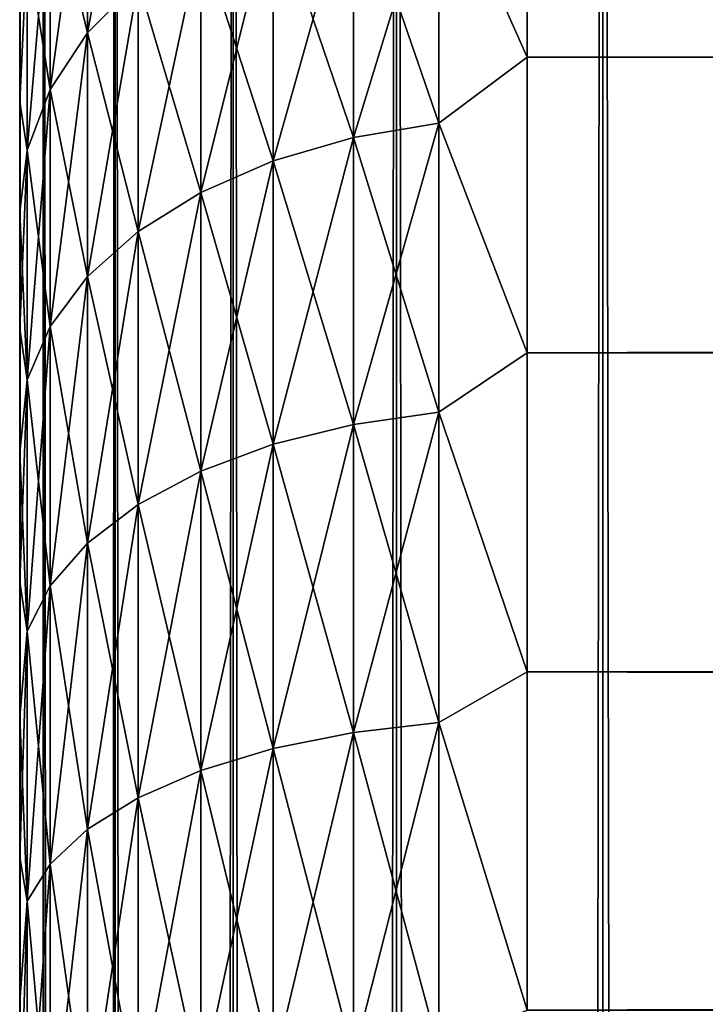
# Model space of a CAD drawing. Extents: x -265 to 265, y 0 to 607.
# Tile 198 of 256: x -265 to -262.3, y 584.3 to 588.18. Entities that reach past the tile are written whole.
import ezdxf

# ---------------------------------------------------------------- set-up
doc = ezdxf.new("R2010")
doc.units = 0
doc.header["$LTSCALE"] = 26.699852
for name, color, linetype in [('2', 7, 'CONTINUOUS'), ('3', 7, 'CONTINUOUS'), ('43', 7, 'CONTINUOUS'), ('44', 7, 'CONTINUOUS'), ('5', 7, 'CONTINUOUS'), ('55', 7, 'CONTINUOUS'), ('59', 7, 'CONTINUOUS'), ('63', 7, 'CONTINUOUS')]:
    doc.layers.add(name, color=color, linetype=linetype)

msp = doc.modelspace()

# ---------------------------------------------------------------- linework, layer by layer
at = {"layer": '2', "color": 7, "linetype": 'CONTINUOUS'}
for points in [[(-265, 588.2654, 21.0244), (-265, 587.8593, 20.5372), (-265, 588.2654, 33.9756), (-265, 588.2654, 21.0244)], [(-265, 588.2654, 33.9756), (-265, 587.8593, 20.5372), (-265, 587.8593, 34.4628), (-265, 588.2654, 33.9756)], [(-265, 587.8593, 20.5372), (-265, 587.4246, 20.0754), (-265, 587.8593, 34.4628), (-265, 587.8593, 20.5372)], [(-265, 587.8593, 34.4628), (-265, 587.4246, 20.0754), (-265, 587.4246, 34.9246), (-265, 587.8593, 34.4628)], [(-265, 587.4246, 20.0754), (-265, 586.9628, 19.6406), (-265, 587.4246, 34.9246), (-265, 587.4246, 20.0754)], [(-265, 587.4246, 34.9246), (-265, 586.9628, 19.6406), (-265, 586.9628, 35.3594), (-265, 587.4246, 34.9246)], [(-265, 586.9628, 19.6406), (-265, 586.4755, 19.2345), (-265, 586.9628, 35.3594), (-265, 586.9628, 19.6406)], [(-265, 586.9628, 35.3594), (-265, 586.4755, 19.2345), (-265, 586.4755, 35.7655), (-265, 586.9628, 35.3594)], [(-265, 586.4755, 19.2345), (-265, 585.9646, 18.8586), (-265, 586.4755, 35.7655), (-265, 586.4755, 19.2345)], [(-265, 586.4755, 35.7655), (-265, 585.9646, 18.8586), (-265, 585.9646, 36.1414), (-265, 586.4755, 35.7655)], [(-265, 585.9646, 18.8586), (-265, 585.432, 18.5143), (-265, 585.9646, 36.1414), (-265, 585.9646, 18.8586)], [(-265, 585.9646, 36.1414), (-265, 585.432, 18.5143), (-265, 585.432, 36.4857), (-265, 585.9646, 36.1414)], [(-265, 585.432, 18.5143), (-265, 584.8796, 18.2027), (-265, 585.432, 36.4857), (-265, 585.432, 18.5143)], [(-265, 585.432, 36.4857), (-265, 584.8796, 18.2027), (-265, 584.8796, 36.7973), (-265, 585.432, 36.4857)], [(-265, 584.8796, 18.2027), (-265, 584.3093, 17.925), (-265, 584.8796, 36.7973), (-265, 584.8796, 18.2027)], [(-265, 584.8796, 36.7973), (-265, 584.3093, 17.925), (-265, 584.3093, 37.075), (-265, 584.8796, 36.7973)], [(-265, 584.3093, 17.925), (-265, 583.7233, 17.6823), (-265, 584.3093, 37.075), (-265, 584.3093, 17.925)], [(-265, 584.3093, 37.075), (-265, 583.7233, 17.6823), (-265, 583.7233, 37.3177), (-265, 584.3093, 37.075)]]:
    msp.add_3dface(points, dxfattribs=at)
at = {"layer": '3', "color": 7, "linetype": 'CONTINUOUS'}
for points in [[(-263, 589.0922, 36.078), (-263, 588.0348, 37.0756), (263, 589.0922, 36.078), (-263, 589.0922, 36.078)], [(263, 589.0922, 36.078), (-263, 588.0348, 37.0756), (263, 588.0348, 37.0756), (263, 589.0922, 36.078)], [(-263, 588.0348, 17.9244), (-263, 589.0922, 18.922), (263, 588.0348, 17.9244), (-263, 588.0348, 17.9244)], [(263, 588.0348, 17.9244), (-263, 589.0922, 18.922), (263, 589.0922, 18.922), (263, 588.0348, 17.9244)], [(-263, 588.0348, 37.0756), (-263, 586.8689, 37.9436), (263, 588.0348, 37.0756), (-263, 588.0348, 37.0756)], [(263, 588.0348, 37.0756), (-263, 586.8689, 37.9436), (263, 586.8689, 37.9436), (263, 588.0348, 37.0756)], [(-263, 586.8689, 17.0564), (-263, 588.0348, 17.9244), (263, 586.8689, 17.0564), (-263, 586.8689, 17.0564)], [(263, 586.8689, 17.0564), (-263, 588.0348, 17.9244), (263, 588.0348, 17.9244), (263, 586.8689, 17.0564)], [(-263, 586.8689, 37.9436), (-263, 585.61, 38.6704), (263, 586.8689, 37.9436), (-263, 586.8689, 37.9436)], [(263, 586.8689, 37.9436), (-263, 585.61, 38.6704), (263, 585.61, 38.6704), (263, 586.8689, 37.9436)], [(-263, 585.61, 16.3296), (-263, 586.8689, 17.0564), (263, 585.61, 16.3296), (-263, 585.61, 16.3296)], [(263, 585.61, 16.3296), (-263, 586.8689, 17.0564), (263, 586.8689, 17.0564), (263, 585.61, 16.3296)], [(-263, 585.61, 38.6704), (-263, 584.2753, 39.2462), (263, 585.61, 38.6704), (-263, 585.61, 38.6704)], [(263, 585.61, 38.6704), (-263, 584.2753, 39.2462), (263, 584.2753, 39.2462), (263, 585.61, 38.6704)], [(-263, 584.2753, 15.7538), (-263, 585.61, 16.3296), (263, 584.2753, 15.7538), (-263, 584.2753, 15.7538)], [(263, 584.2753, 15.7538), (-263, 585.61, 16.3296), (263, 585.61, 16.3296), (263, 584.2753, 15.7538)]]:
    msp.add_3dface(points, dxfattribs=at)
at = {"layer": '43', "color": 7, "linetype": 'CONTINUOUS'}
for points in [[(-265, 1), (-264.9057, 1, 1.6795), (-265, 599), (-265, 1)], [(-265, 599), (-264.9057, 1, 1.6795), (-264.9057, 599, 1.6795), (-265, 599)], [(-264.9057, 1, 1.6795), (-264.6239, 1, 3.3378), (-264.9057, 599, 1.6795), (-264.9057, 1, 1.6795)], [(-264.9057, 599, 1.6795), (-264.6239, 1, 3.3378), (-264.6239, 599, 3.3378), (-264.9057, 599, 1.6795)], [(-264.6239, 1, 3.3378), (-264.1582, 1, 4.9542), (-264.6239, 599, 3.3378), (-264.6239, 1, 3.3378)], [(-264.6239, 599, 3.3378), (-264.1582, 1, 4.9542), (-264.1582, 599, 4.9542), (-264.6239, 599, 3.3378)], [(-264.1582, 1, 4.9542), (-263.5145, 1, 6.5083), (-264.1582, 599, 4.9542), (-264.1582, 1, 4.9542)], [(-264.1582, 599, 4.9542), (-263.5145, 1, 6.5083), (-263.5145, 599, 6.5083), (-264.1582, 599, 4.9542)], [(-263.5145, 1, 6.5083), (-262.7009, 1, 7.9805), (-263.5145, 599, 6.5083), (-263.5145, 1, 6.5083)], [(-263.5145, 599, 6.5083), (-262.7009, 1, 7.9805), (-262.7009, 599, 7.9805), (-263.5145, 599, 6.5083)], [(-262.7009, 1, 7.9805), (-261.7275, 1, 9.3523), (-262.7009, 599, 7.9805), (-262.7009, 1, 7.9805)], [(-262.7009, 599, 7.9805), (-261.7275, 1, 9.3523), (-261.7275, 599, 9.3523), (-262.7009, 599, 7.9805)]]:
    msp.add_3dface(points, dxfattribs=at)
at = {"layer": '44', "color": 7, "linetype": 'CONTINUOUS'}
for points in [[(-265, 1), (-265, 599), (-264.9057, 599, -1.6795), (-265, 1)], [(-264.9057, 1, -1.6795), (-265, 1), (-264.9057, 599, -1.6795), (-264.9057, 1, -1.6795)], [(-264.6239, 1, -3.3378), (-264.9057, 1, -1.6795), (-264.6239, 599, -3.3378), (-264.6239, 1, -3.3378)], [(-264.6239, 599, -3.3378), (-264.9057, 1, -1.6795), (-264.9057, 599, -1.6795), (-264.6239, 599, -3.3378)], [(-264.1582, 1, -4.9542), (-264.6239, 1, -3.3378), (-264.1582, 599, -4.9542), (-264.1582, 1, -4.9542)], [(-264.1582, 599, -4.9542), (-264.6239, 1, -3.3378), (-264.6239, 599, -3.3378), (-264.1582, 599, -4.9542)], [(-263.5145, 1, -6.5083), (-264.1582, 1, -4.9542), (-263.5145, 599, -6.5083), (-263.5145, 1, -6.5083)], [(-263.5145, 599, -6.5083), (-264.1582, 1, -4.9542), (-264.1582, 599, -4.9542), (-263.5145, 599, -6.5083)], [(-262.7009, 1, -7.9805), (-263.5145, 1, -6.5083), (-262.7009, 599, -7.9805), (-262.7009, 1, -7.9805)], [(-262.7009, 599, -7.9805), (-263.5145, 1, -6.5083), (-263.5145, 599, -6.5083), (-262.7009, 599, -7.9805)], [(-261.7275, 1, -9.3523), (-262.7009, 1, -7.9805), (-261.7275, 599, -9.3523), (-261.7275, 1, -9.3523)], [(-261.7275, 599, -9.3523), (-262.7009, 1, -7.9805), (-262.7009, 599, -7.9805), (-261.7275, 599, -9.3523)]]:
    msp.add_3dface(points, dxfattribs=at)
at = {"layer": '5', "color": 7, "linetype": 'CONTINUOUS'}
for points in [[(-264.7329, 588.9899, 34.6692), (-264.7329, 588.1307, 35.6307), (-264.533, 589.2135, 34.8475), (-264.7329, 588.9899, 34.6692)], [(-264.533, 589.2135, 34.8475), (-264.7329, 588.1307, 35.6307), (-264.533, 588.3329, 35.8329), (-264.533, 589.2135, 34.8475)], [(-263, 588.0348, 37.0756), (-263, 589.0922, 36.078), (-263.3473, 588.8173, 36.3173), (-263, 588.0348, 37.0756)], [(-263, 589.0922, 18.922), (-263, 588.0348, 17.9244), (-263.3473, 588.8173, 18.6827), (-263, 589.0922, 18.922)], [(-264.7329, 588.1307, 19.3693), (-264.8801, 588.7425, 20.5281), (-264.7329, 588.9899, 20.3308), (-264.7329, 588.1307, 19.3693)], [(-264.8801, 588.7425, 34.4719), (-264.8801, 587.9069, 35.4069), (-264.7329, 588.9899, 34.6692), (-264.8801, 588.7425, 34.4719)], [(-264.7329, 588.9899, 34.6692), (-264.8801, 587.9069, 35.4069), (-264.7329, 588.1307, 35.6307), (-264.7329, 588.9899, 34.6692)], [(-264.7329, 588.1307, 19.3693), (-264.7329, 588.9899, 20.3308), (-264.533, 588.3329, 19.1671), (-264.7329, 588.1307, 19.3693)], [(-263.3473, 587.7747, 17.7509), (-263.6844, 588.7535, 18.7465), (-263.3473, 588.8173, 18.6827), (-263.3473, 587.7747, 17.7509)], [(-263.6844, 588.7535, 36.2535), (-263.6844, 587.7183, 37.1785), (-263.3473, 588.8173, 36.3173), (-263.6844, 588.7535, 36.2535)], [(-263.3473, 588.8173, 36.3173), (-263.6844, 587.7183, 37.1785), (-263.3473, 587.7747, 37.2491), (-263.3473, 588.8173, 36.3173)], [(-263, 588.0348, 37.0756), (-263.3473, 588.8173, 36.3173), (-263.3473, 587.7747, 37.2491), (-263, 588.0348, 37.0756)], [(-263, 588.0348, 17.9244), (-263.3473, 587.7747, 17.7509), (-263.3473, 588.8173, 18.6827), (-263, 588.0348, 17.9244)], [(-264.8801, 587.9069, 19.5931), (-264.97, 588.4789, 20.7383), (-264.8801, 588.7425, 20.5281), (-264.8801, 587.9069, 19.5931)], [(-264.97, 588.4789, 34.2617), (-264.97, 587.6685, 35.1685), (-264.8801, 588.7425, 34.4719), (-264.97, 588.4789, 34.2617)], [(-264.8801, 588.7425, 34.4719), (-264.97, 587.6685, 35.1685), (-264.8801, 587.9069, 35.4069), (-264.8801, 588.7425, 34.4719)], [(-264.8801, 587.9069, 19.5931), (-264.8801, 588.7425, 20.5281), (-264.7329, 588.1307, 19.3693), (-264.8801, 587.9069, 19.5931)], [(-263.6844, 587.7183, 17.8215), (-264.0006, 588.6491, 18.8509), (-263.6844, 588.7535, 18.7465), (-263.6844, 587.7183, 17.8215)], [(-264.0006, 588.6491, 36.1491), (-264.0006, 587.6263, 37.0631), (-263.6844, 588.7535, 36.2535), (-264.0006, 588.6491, 36.1491)], [(-263.6844, 588.7535, 36.2535), (-264.0006, 587.6263, 37.0631), (-263.6844, 587.7183, 37.1785), (-263.6844, 588.7535, 36.2535)], [(-263.6844, 587.7183, 17.8215), (-263.6844, 588.7535, 18.7465), (-263.3473, 587.7747, 17.7509), (-263.6844, 587.7183, 17.8215)], [(-264.0006, 587.6263, 17.9369), (-264.2864, 588.5075, 18.9925), (-264.0006, 588.6491, 18.8509), (-264.0006, 587.6263, 17.9369)], [(-264.2864, 588.5075, 36.0075), (-264.2864, 587.5015, 36.9065), (-264.0006, 588.6491, 36.1491), (-264.2864, 588.5075, 36.0075)], [(-264.0006, 588.6491, 36.1491), (-264.2864, 587.5015, 36.9065), (-264.0006, 587.6263, 37.0631), (-264.0006, 588.6491, 36.1491)], [(-264.0006, 587.6263, 17.9369), (-264.0006, 588.6491, 18.8509), (-263.6844, 587.7183, 17.8215), (-264.0006, 587.6263, 17.9369)], [(-264.2864, 587.5015, 18.0935), (-264.533, 588.3329, 19.1671), (-264.2864, 588.5075, 18.9925), (-264.2864, 587.5015, 18.0935)], [(-264.533, 588.3329, 35.8329), (-264.533, 587.3475, 36.7135), (-264.2864, 588.5075, 36.0075), (-264.533, 588.3329, 35.8329)], [(-264.2864, 588.5075, 36.0075), (-264.533, 587.3475, 36.7135), (-264.2864, 587.5015, 36.9065), (-264.2864, 588.5075, 36.0075)], [(-264.2864, 587.5015, 18.0935), (-264.2864, 588.5075, 18.9925), (-264.0006, 587.6263, 17.9369), (-264.2864, 587.5015, 18.0935)], [(-265, 587.8593, 20.5372), (-265, 588.2654, 21.0244), (-264.97, 588.4789, 20.7383), (-265, 587.8593, 20.5372)], [(-264.97, 587.6685, 19.8315), (-265, 587.8593, 20.5372), (-264.97, 588.4789, 20.7383), (-264.97, 587.6685, 19.8315)], [(-265, 588.2654, 33.9756), (-265, 587.8593, 34.4628), (-264.97, 588.4789, 34.2617), (-265, 588.2654, 33.9756)], [(-264.97, 588.4789, 34.2617), (-265, 587.8593, 34.4628), (-264.97, 587.6685, 35.1685), (-264.97, 588.4789, 34.2617)], [(-264.97, 587.6685, 19.8315), (-264.97, 588.4789, 20.7383), (-264.8801, 587.9069, 19.5931), (-264.97, 587.6685, 19.8315)], [(-264.533, 587.3475, 18.2865), (-264.7329, 588.1307, 19.3693), (-264.533, 588.3329, 19.1671), (-264.533, 587.3475, 18.2865)], [(-264.7329, 588.1307, 35.6307), (-264.7329, 587.1692, 36.4899), (-264.533, 588.3329, 35.8329), (-264.7329, 588.1307, 35.6307)], [(-264.533, 588.3329, 35.8329), (-264.7329, 587.1692, 36.4899), (-264.533, 587.3475, 36.7135), (-264.533, 588.3329, 35.8329)], [(-264.533, 587.3475, 18.2865), (-264.533, 588.3329, 19.1671), (-264.2864, 587.5015, 18.0935), (-264.533, 587.3475, 18.2865)], [(-264.7329, 587.1692, 18.5101), (-264.8801, 587.9069, 19.5931), (-264.7329, 588.1307, 19.3693), (-264.7329, 587.1692, 18.5101)], [(-264.8801, 587.9069, 35.4069), (-264.8801, 586.9719, 36.2425), (-264.7329, 588.1307, 35.6307), (-264.8801, 587.9069, 35.4069)], [(-264.7329, 588.1307, 35.6307), (-264.8801, 586.9719, 36.2425), (-264.7329, 587.1692, 36.4899), (-264.7329, 588.1307, 35.6307)], [(-264.7329, 587.1692, 18.5101), (-264.7329, 588.1307, 19.3693), (-264.533, 587.3475, 18.2865), (-264.7329, 587.1692, 18.5101)], [(-263, 586.8689, 37.9436), (-263, 588.0348, 37.0756), (-263.3473, 587.7747, 37.2491), (-263, 586.8689, 37.9436)], [(-263, 588.0348, 17.9244), (-263, 586.8689, 17.0564), (-263.3473, 587.7747, 17.7509), (-263, 588.0348, 17.9244)], [(-264.8801, 586.9719, 18.7575), (-264.97, 587.6685, 19.8315), (-264.8801, 587.9069, 19.5931), (-264.8801, 586.9719, 18.7575)], [(-264.97, 587.6685, 35.1685), (-264.97, 586.7617, 35.9789), (-264.8801, 587.9069, 35.4069), (-264.97, 587.6685, 35.1685)], [(-264.8801, 587.9069, 35.4069), (-264.97, 586.7617, 35.9789), (-264.8801, 586.9719, 36.2425), (-264.8801, 587.9069, 35.4069)], [(-264.8801, 586.9719, 18.7575), (-264.8801, 587.9069, 19.5931), (-264.7329, 587.1692, 18.5101), (-264.8801, 586.9719, 18.7575)], [(-265, 587.4246, 20.0754), (-265, 587.8593, 20.5372), (-264.97, 587.6685, 19.8315), (-265, 587.4246, 20.0754)], [(-265, 587.8593, 34.4628), (-265, 587.4246, 34.9246), (-264.97, 587.6685, 35.1685), (-265, 587.8593, 34.4628)], [(-263.3473, 586.6342, 16.9417), (-263.6844, 587.7183, 17.8215), (-263.3473, 587.7747, 17.7509), (-263.3473, 586.6342, 16.9417)], [(-263.6844, 587.7183, 37.1785), (-263.6844, 586.5862, 37.9818), (-263.3473, 587.7747, 37.2491), (-263.6844, 587.7183, 37.1785)], [(-263.3473, 587.7747, 37.2491), (-263.6844, 586.5862, 37.9818), (-263.3473, 586.6342, 38.0583), (-263.3473, 587.7747, 37.2491)], [(-263, 586.8689, 37.9436), (-263.3473, 587.7747, 37.2491), (-263.3473, 586.6342, 38.0583), (-263, 586.8689, 37.9436)], [(-263, 586.8689, 17.0564), (-263.3473, 586.6342, 16.9417), (-263.3473, 587.7747, 17.7509), (-263, 586.8689, 17.0564)], [(-263.6844, 586.5862, 17.0182), (-264.0006, 587.6263, 17.9369), (-263.6844, 587.7183, 17.8215), (-263.6844, 586.5862, 17.0182)], [(-264.0006, 587.6263, 37.0631), (-264.0006, 586.5077, 37.8569), (-263.6844, 587.7183, 37.1785), (-264.0006, 587.6263, 37.0631)], [(-263.6844, 587.7183, 37.1785), (-264.0006, 586.5077, 37.8569), (-263.6844, 586.5862, 37.9818), (-263.6844, 587.7183, 37.1785)], [(-263.6844, 586.5862, 17.0182), (-263.6844, 587.7183, 17.8215), (-263.3473, 586.6342, 16.9417), (-263.6844, 586.5862, 17.0182)], [(-264.97, 586.7617, 19.0211), (-265, 587.4246, 20.0754), (-264.97, 587.6685, 19.8315), (-264.97, 586.7617, 19.0211)], [(-265, 587.4246, 34.9246), (-265, 586.9628, 35.3594), (-264.97, 587.6685, 35.1685), (-265, 587.4246, 34.9246)], [(-264.97, 587.6685, 35.1685), (-265, 586.9628, 35.3594), (-264.97, 586.7617, 35.9789), (-264.97, 587.6685, 35.1685)], [(-264.97, 586.7617, 19.0211), (-264.97, 587.6685, 19.8315), (-264.8801, 586.9719, 18.7575), (-264.97, 586.7617, 19.0211)], [(-264.0006, 586.5077, 17.1431), (-264.2864, 587.5015, 18.0935), (-264.0006, 587.6263, 17.9369), (-264.0006, 586.5077, 17.1431)], [(-264.2864, 587.5015, 36.9065), (-264.2864, 586.4011, 37.6873), (-264.0006, 587.6263, 37.0631), (-264.2864, 587.5015, 36.9065)], [(-264.0006, 587.6263, 37.0631), (-264.2864, 586.4011, 37.6873), (-264.0006, 586.5077, 37.8569), (-264.0006, 587.6263, 37.0631)], [(-264.0006, 586.5077, 17.1431), (-264.0006, 587.6263, 17.9369), (-263.6844, 586.5862, 17.0182), (-264.0006, 586.5077, 17.1431)], [(-264.2864, 586.4011, 17.3127), (-264.533, 587.3475, 18.2865), (-264.2864, 587.5015, 18.0935), (-264.2864, 586.4011, 17.3127)], [(-264.533, 587.3475, 36.7135), (-264.533, 586.2697, 37.4782), (-264.2864, 587.5015, 36.9065), (-264.533, 587.3475, 36.7135)], [(-264.2864, 587.5015, 36.9065), (-264.533, 586.2697, 37.4782), (-264.2864, 586.4011, 37.6873), (-264.2864, 587.5015, 36.9065)], [(-264.2864, 586.4011, 17.3127), (-264.2864, 587.5015, 18.0935), (-264.0006, 586.5077, 17.1431), (-264.2864, 586.4011, 17.3127)], [(-265, 586.9628, 19.6406), (-265, 587.4246, 20.0754), (-264.97, 586.7617, 19.0211), (-265, 586.9628, 19.6406)], [(-264.533, 586.2697, 17.5218), (-264.7329, 587.1692, 18.5101), (-264.533, 587.3475, 18.2865), (-264.533, 586.2697, 17.5218)], [(-264.7329, 587.1692, 36.4899), (-264.7329, 586.1176, 37.236), (-264.533, 587.3475, 36.7135), (-264.7329, 587.1692, 36.4899)], [(-264.533, 587.3475, 36.7135), (-264.7329, 586.1176, 37.236), (-264.533, 586.2697, 37.4782), (-264.533, 587.3475, 36.7135)], [(-264.533, 586.2697, 17.5218), (-264.533, 587.3475, 18.2865), (-264.2864, 586.4011, 17.3127), (-264.533, 586.2697, 17.5218)], [(-264.7329, 586.1176, 17.764), (-264.8801, 586.9719, 18.7575), (-264.7329, 587.1692, 18.5101), (-264.7329, 586.1176, 17.764)], [(-264.8801, 586.9719, 36.2425), (-264.8801, 585.9492, 36.9681), (-264.7329, 587.1692, 36.4899), (-264.8801, 586.9719, 36.2425)], [(-264.7329, 587.1692, 36.4899), (-264.8801, 585.9492, 36.9681), (-264.7329, 586.1176, 37.236), (-264.7329, 587.1692, 36.4899)], [(-264.7329, 586.1176, 17.764), (-264.7329, 587.1692, 18.5101), (-264.533, 586.2697, 17.5218), (-264.7329, 586.1176, 17.764)], [(-265, 586.4755, 19.2345), (-265, 586.9628, 19.6406), (-264.97, 586.7617, 19.0211), (-265, 586.4755, 19.2345)], [(-265, 586.9628, 35.3594), (-265, 586.4755, 35.7655), (-264.97, 586.7617, 35.9789), (-265, 586.9628, 35.3594)], [(-264.8801, 585.9492, 18.0319), (-264.97, 586.7617, 19.0211), (-264.8801, 586.9719, 18.7575), (-264.8801, 585.9492, 18.0319)], [(-264.97, 586.7617, 35.9789), (-264.97, 585.7698, 36.6826), (-264.8801, 586.9719, 36.2425), (-264.97, 586.7617, 35.9789)], [(-264.8801, 586.9719, 36.2425), (-264.97, 585.7698, 36.6826), (-264.8801, 585.9492, 36.9681), (-264.8801, 586.9719, 36.2425)], [(-264.8801, 585.9492, 18.0319), (-264.8801, 586.9719, 18.7575), (-264.7329, 586.1176, 17.764), (-264.8801, 585.9492, 18.0319)], [(-263, 585.61, 38.6704), (-263, 586.8689, 37.9436), (-263.3473, 586.6342, 38.0583), (-263, 585.61, 38.6704)], [(-263, 586.8689, 17.0564), (-263, 585.61, 16.3296), (-263.3473, 586.6342, 16.9417), (-263, 586.8689, 17.0564)], [(-264.97, 585.7698, 18.3174), (-265, 586.4755, 19.2345), (-264.97, 586.7617, 19.0211), (-264.97, 585.7698, 18.3174)], [(-265, 586.4755, 35.7655), (-265, 585.9646, 36.1414), (-264.97, 586.7617, 35.9789), (-265, 586.4755, 35.7655)], [(-264.97, 586.7617, 35.9789), (-265, 585.9646, 36.1414), (-264.97, 585.7698, 36.6826), (-264.97, 586.7617, 35.9789)], [(-264.97, 585.7698, 18.3174), (-264.97, 586.7617, 19.0211), (-264.8801, 585.9492, 18.0319), (-264.97, 585.7698, 18.3174)], [(-263.3473, 585.4104, 16.2653), (-263.6844, 586.5862, 17.0182), (-263.3473, 586.6342, 16.9417), (-263.3473, 585.4104, 16.2653)], [(-263.6844, 586.5862, 37.9818), (-263.6844, 585.3712, 38.6533), (-263.3473, 586.6342, 38.0583), (-263.6844, 586.5862, 37.9818)], [(-263.3473, 586.6342, 38.0583), (-263.6844, 585.3712, 38.6533), (-263.3473, 585.4104, 38.7347), (-263.3473, 586.6342, 38.0583)], [(-263, 585.61, 38.6704), (-263.3473, 586.6342, 38.0583), (-263.3473, 585.4104, 38.7347), (-263, 585.61, 38.6704)], [(-263, 585.61, 16.3296), (-263.3473, 585.4104, 16.2653), (-263.3473, 586.6342, 16.9417), (-263, 585.61, 16.3296)], [(-263.6844, 585.3712, 16.3467), (-264.0006, 586.5077, 17.1431), (-263.6844, 586.5862, 17.0182), (-263.6844, 585.3712, 16.3467)], [(-264.0006, 586.5077, 37.8569), (-264.0006, 585.3071, 38.5204), (-263.6844, 586.5862, 37.9818), (-264.0006, 586.5077, 37.8569)], [(-263.6844, 586.5862, 37.9818), (-264.0006, 585.3071, 38.5204), (-263.6844, 585.3712, 38.6533), (-263.6844, 586.5862, 37.9818)], [(-263.6844, 585.3712, 16.3467), (-263.6844, 586.5862, 17.0182), (-263.3473, 585.4104, 16.2653), (-263.6844, 585.3712, 16.3467)], [(-264.0006, 585.3071, 16.4796), (-264.2864, 586.4011, 17.3127), (-264.0006, 586.5077, 17.1431), (-264.0006, 585.3071, 16.4796)], [(-264.2864, 586.4011, 37.6873), (-264.2864, 585.2202, 38.3399), (-264.0006, 586.5077, 37.8569), (-264.2864, 586.4011, 37.6873)], [(-264.0006, 586.5077, 37.8569), (-264.2864, 585.2202, 38.3399), (-264.0006, 585.3071, 38.5204), (-264.0006, 586.5077, 37.8569)], [(-264.0006, 585.3071, 16.4796), (-264.0006, 586.5077, 17.1431), (-263.6844, 585.3712, 16.3467), (-264.0006, 585.3071, 16.4796)], [(-265, 585.9646, 18.8586), (-265, 586.4755, 19.2345), (-264.97, 585.7698, 18.3174), (-265, 585.9646, 18.8586)], [(-264.2864, 585.2202, 16.6601), (-264.533, 586.2697, 17.5218), (-264.2864, 586.4011, 17.3127), (-264.2864, 585.2202, 16.6601)], [(-264.533, 586.2697, 37.4782), (-264.533, 585.1131, 38.1175), (-264.2864, 586.4011, 37.6873), (-264.533, 586.2697, 37.4782)], [(-264.2864, 586.4011, 37.6873), (-264.533, 585.1131, 38.1175), (-264.2864, 585.2202, 38.3399), (-264.2864, 586.4011, 37.6873)], [(-264.2864, 585.2202, 16.6601), (-264.2864, 586.4011, 17.3127), (-264.0006, 585.3071, 16.4796), (-264.2864, 585.2202, 16.6601)], [(-264.533, 585.1131, 16.8825), (-264.7329, 586.1176, 17.764), (-264.533, 586.2697, 17.5218), (-264.533, 585.1131, 16.8825)], [(-264.7329, 586.1176, 37.236), (-264.7329, 584.989, 37.8598), (-264.533, 586.2697, 37.4782), (-264.7329, 586.1176, 37.236)], [(-264.533, 586.2697, 37.4782), (-264.7329, 584.989, 37.8598), (-264.533, 585.1131, 38.1175), (-264.533, 586.2697, 37.4782)], [(-264.533, 585.1131, 16.8825), (-264.533, 586.2697, 17.5218), (-264.2864, 585.2202, 16.6601), (-264.533, 585.1131, 16.8825)], [(-264.7329, 584.989, 17.1402), (-264.8801, 585.9492, 18.0319), (-264.7329, 586.1176, 17.764), (-264.7329, 584.989, 17.1402)], [(-264.8801, 585.9492, 36.9681), (-264.8801, 584.8517, 37.5747), (-264.7329, 586.1176, 37.236), (-264.8801, 585.9492, 36.9681)], [(-264.7329, 586.1176, 37.236), (-264.8801, 584.8517, 37.5747), (-264.7329, 584.989, 37.8598), (-264.7329, 586.1176, 37.236)], [(-264.7329, 584.989, 17.1402), (-264.7329, 586.1176, 17.764), (-264.533, 585.1131, 16.8825), (-264.7329, 584.989, 17.1402)], [(-265, 585.432, 18.5143), (-265, 585.9646, 18.8586), (-264.97, 585.7698, 18.3174), (-265, 585.432, 18.5143)], [(-265, 585.9646, 36.1414), (-265, 585.432, 36.4857), (-264.97, 585.7698, 36.6826), (-265, 585.9646, 36.1414)], [(-264.8801, 584.8517, 17.4253), (-264.97, 585.7698, 18.3174), (-264.8801, 585.9492, 18.0319), (-264.8801, 584.8517, 17.4253)], [(-264.97, 585.7698, 36.6826), (-264.97, 584.7054, 37.2709), (-264.8801, 585.9492, 36.9681), (-264.97, 585.7698, 36.6826)], [(-264.8801, 585.9492, 36.9681), (-264.97, 584.7054, 37.2709), (-264.8801, 584.8517, 37.5747), (-264.8801, 585.9492, 36.9681)], [(-264.8801, 584.8517, 17.4253), (-264.8801, 585.9492, 18.0319), (-264.7329, 584.989, 17.1402), (-264.8801, 584.8517, 17.4253)], [(-264.97, 584.7054, 17.7291), (-265, 585.432, 18.5143), (-264.97, 585.7698, 18.3174), (-264.97, 584.7054, 17.7291)], [(-265, 585.432, 36.4857), (-265, 584.8796, 36.7973), (-264.97, 585.7698, 36.6826), (-265, 585.432, 36.4857)], [(-264.97, 585.7698, 36.6826), (-265, 584.8796, 36.7973), (-264.97, 584.7054, 37.2709), (-264.97, 585.7698, 36.6826)], [(-264.97, 584.7054, 17.7291), (-264.97, 585.7698, 18.3174), (-264.8801, 584.8517, 17.4253), (-264.97, 584.7054, 17.7291)], [(-263, 584.2753, 39.2462), (-263, 585.61, 38.6704), (-263.3473, 585.4104, 38.7347), (-263, 584.2753, 39.2462)], [(-263, 585.61, 16.3296), (-263, 584.2753, 15.7538), (-263.3473, 585.4104, 16.2653), (-263, 585.61, 16.3296)], [(-265, 584.8796, 18.2027), (-265, 585.432, 18.5143), (-264.97, 584.7054, 17.7291), (-265, 584.8796, 18.2027)], [(-263.3473, 584.1185, 15.7301), (-263.6844, 585.3712, 16.3467), (-263.3473, 585.4104, 16.2653), (-263.3473, 584.1185, 15.7301)], [(-263.6844, 585.3712, 38.6533), (-263.6844, 584.0886, 39.1846), (-263.3473, 585.4104, 38.7347), (-263.6844, 585.3712, 38.6533)], [(-263.3473, 585.4104, 38.7347), (-263.6844, 584.0886, 39.1846), (-263.3473, 584.1185, 39.2699), (-263.3473, 585.4104, 38.7347)], [(-263, 584.2753, 39.2462), (-263.3473, 585.4104, 38.7347), (-263.3473, 584.1185, 39.2699), (-263, 584.2753, 39.2462)], [(-263, 584.2753, 15.7538), (-263.3473, 584.1185, 15.7301), (-263.3473, 585.4104, 16.2653), (-263, 584.2753, 15.7538)], [(-263.6844, 584.0886, 15.8154), (-264.0006, 585.3071, 16.4796), (-263.6844, 585.3712, 16.3467), (-263.6844, 584.0886, 15.8154)], [(-264.0006, 585.3071, 38.5204), (-264.0006, 584.0399, 39.0453), (-263.6844, 585.3712, 38.6533), (-264.0006, 585.3071, 38.5204)], [(-263.6844, 585.3712, 38.6533), (-264.0006, 584.0399, 39.0453), (-263.6844, 584.0886, 39.1846), (-263.6844, 585.3712, 38.6533)], [(-263.6844, 584.0886, 15.8154), (-263.6844, 585.3712, 16.3467), (-263.3473, 584.1185, 15.7301), (-263.6844, 584.0886, 15.8154)], [(-264.0006, 584.0399, 15.9547), (-264.2864, 585.2202, 16.6601), (-264.0006, 585.3071, 16.4796), (-264.0006, 584.0399, 15.9547)], [(-264.2864, 585.2202, 38.3399), (-264.2864, 583.9737, 38.8563), (-264.0006, 585.3071, 38.5204), (-264.2864, 585.2202, 38.3399)], [(-264.0006, 585.3071, 38.5204), (-264.2864, 583.9737, 38.8563), (-264.0006, 584.0399, 39.0453), (-264.0006, 585.3071, 38.5204)], [(-264.0006, 584.0399, 15.9547), (-264.0006, 585.3071, 16.4796), (-263.6844, 584.0886, 15.8154), (-264.0006, 584.0399, 15.9547)], [(-264.2864, 583.9737, 16.1437), (-264.533, 585.1131, 16.8825), (-264.2864, 585.2202, 16.6601), (-264.2864, 583.9737, 16.1437)], [(-264.533, 585.1131, 38.1175), (-264.533, 583.8922, 38.6232), (-264.2864, 585.2202, 38.3399), (-264.533, 585.1131, 38.1175)], [(-264.2864, 585.2202, 38.3399), (-264.533, 583.8922, 38.6232), (-264.2864, 583.9737, 38.8563), (-264.2864, 585.2202, 38.3399)], [(-264.2864, 583.9737, 16.1437), (-264.2864, 585.2202, 16.6601), (-264.0006, 584.0399, 15.9547), (-264.2864, 583.9737, 16.1437)], [(-264.533, 583.8922, 16.3768), (-264.7329, 584.989, 17.1402), (-264.533, 585.1131, 16.8825), (-264.533, 583.8922, 16.3768)], [(-264.7329, 584.989, 37.8598), (-264.7329, 583.7977, 38.3532), (-264.533, 585.1131, 38.1175), (-264.7329, 584.989, 37.8598)], [(-264.533, 585.1131, 38.1175), (-264.7329, 583.7977, 38.3532), (-264.533, 583.8922, 38.6232), (-264.533, 585.1131, 38.1175)], [(-264.533, 583.8922, 16.3768), (-264.533, 585.1131, 16.8825), (-264.2864, 583.9737, 16.1437), (-264.533, 583.8922, 16.3768)], [(-264.7329, 583.7977, 16.6468), (-264.8801, 584.8517, 17.4253), (-264.7329, 584.989, 17.1402), (-264.7329, 583.7977, 16.6468)], [(-264.8801, 584.8517, 37.5747), (-264.8801, 583.6932, 38.0546), (-264.7329, 584.989, 37.8598), (-264.8801, 584.8517, 37.5747)], [(-264.7329, 584.989, 37.8598), (-264.8801, 583.6932, 38.0546), (-264.7329, 583.7977, 38.3532), (-264.7329, 584.989, 37.8598)], [(-264.7329, 583.7977, 16.6468), (-264.7329, 584.989, 17.1402), (-264.533, 583.8922, 16.3768), (-264.7329, 583.7977, 16.6468)], [(-265, 584.3093, 17.925), (-265, 584.8796, 18.2027), (-264.97, 584.7054, 17.7291), (-265, 584.3093, 17.925)], [(-265, 584.8796, 36.7973), (-265, 584.3093, 37.075), (-264.97, 584.7054, 37.2709), (-265, 584.8796, 36.7973)], [(-264.8801, 583.6932, 16.9454), (-264.97, 584.7054, 17.7291), (-264.8801, 584.8517, 17.4253), (-264.8801, 583.6932, 16.9454)], [(-264.97, 584.7054, 37.2709), (-264.97, 583.5818, 37.7363), (-264.8801, 584.8517, 37.5747), (-264.97, 584.7054, 37.2709)], [(-264.8801, 584.8517, 37.5747), (-264.97, 583.5818, 37.7363), (-264.8801, 583.6932, 38.0546), (-264.8801, 584.8517, 37.5747)], [(-264.8801, 583.6932, 16.9454), (-264.8801, 584.8517, 17.4253), (-264.7329, 583.7977, 16.6468), (-264.8801, 583.6932, 16.9454)], [(-264.97, 583.5818, 17.2637), (-265, 584.3093, 17.925), (-264.97, 584.7054, 17.7291), (-264.97, 583.5818, 17.2637)], [(-265, 584.3093, 37.075), (-265, 583.7233, 37.3177), (-264.97, 584.7054, 37.2709), (-265, 584.3093, 37.075)], [(-264.97, 584.7054, 37.2709), (-265, 583.7233, 37.3177), (-264.97, 583.5818, 37.7363), (-264.97, 584.7054, 37.2709)], [(-264.97, 583.5818, 17.2637), (-264.97, 584.7054, 17.7291), (-264.8801, 583.6932, 16.9454), (-264.97, 583.5818, 17.2637)], [(-265, 583.7233, 17.6823), (-265, 584.3093, 17.925), (-264.97, 583.5818, 17.2637), (-265, 583.7233, 17.6823)]]:
    msp.add_3dface(points, dxfattribs=at)
at = {"layer": '55', "color": 7, "linetype": 'CONTINUOUS'}
for points in [[(-261.9368, 585.149, -74), (-262.4539, 583.7284, -74), (-261.9368, 585.149, -26), (-261.9368, 585.149, -74)], [(-261.9368, 585.149, -26), (-262.4539, 583.7284, -74), (-262.4539, 583.7284, -26), (-261.9368, 585.149, -26)]]:
    msp.add_3dface(points, dxfattribs=at)
at = {"layer": '59', "color": 7, "linetype": 'CONTINUOUS'}
msp.add_3dface([(-262.4539, 583.7284, -74), (-261.9368, 585.149, -74), (-262.2523, 584.2873, -74.1951), (-262.4539, 583.7284, -74)], dxfattribs=at)
at = {"layer": '63', "color": 7, "linetype": 'CONTINUOUS'}
msp.add_3dface([(-261.9368, 585.149, -26), (-262.4539, 583.7284, -26), (-262.2526, 584.2874, -25.8061), (-261.9368, 585.149, -26)], dxfattribs=at)

doc.saveas('drawing.dxf')
